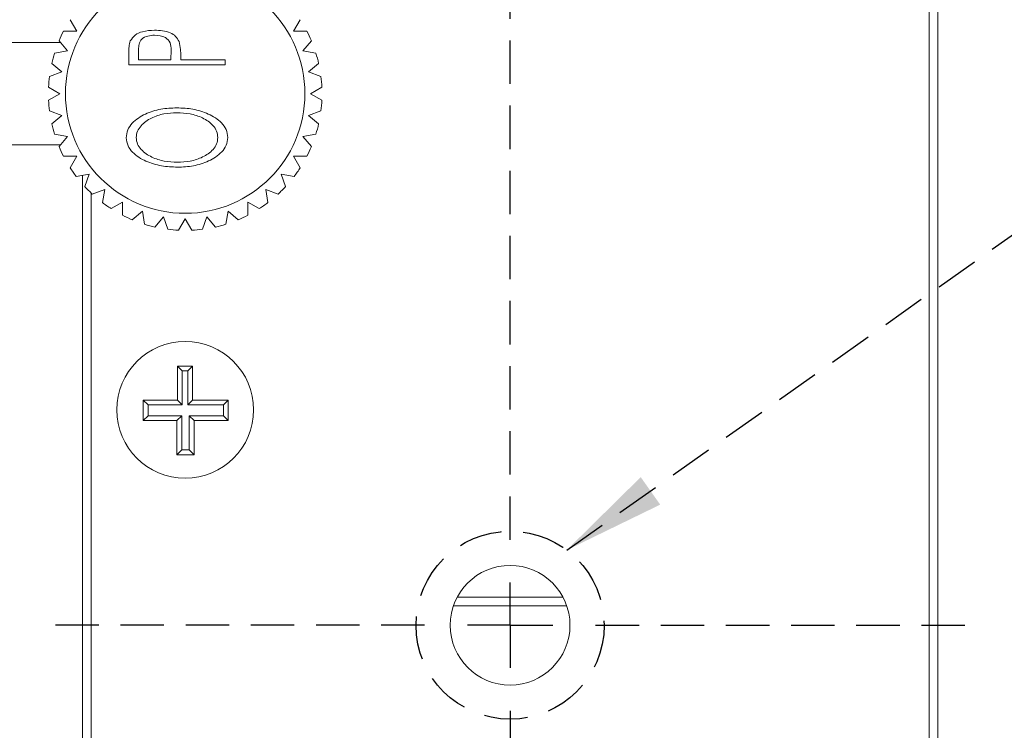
# Model space of a CAD drawing. Header units: millimetres. Extents: x 5 to 297, y 5 to 205.
# Tile 10 of 29: x 80 to 108, y 60 to 81. Entities that reach past the tile are written whole.
import ezdxf

# ---------------------------------------------------------------- set-up
doc = ezdxf.new("R2010")
doc.units = ezdxf.units.MM
doc.linetypes.add('HIDDEN', pattern=[1.905, 1.27, -0.635])
doc.layers.add('VM_VU04', color=7, linetype='HIDDEN')
doc.styles.add('SLDTEXTSTYLE0', font='TXT', dxfattribs={"width": 0.7})
doc.dimstyles.new('SLDDIMSTYLE0', dxfattribs={"dimtxt": 3.5, "dimasz": 3, "dimexe": 0, "dimexo": 0.0625, "dimgap": 0.875, "dimtad": 1, "dimlfac": 2, "dimrnd": 1e-09, "dimzin": 12, "dimdsep": 46, "dimtxsty": 'SLDTEXTSTYLE0', "dimsah": 1, "dimcen": 0.09, "dimadec": 0, "dimazin": 3, "dimtfac": 1, "dimtofl": 0, "dimtmove": 0, "dimatfit": 3, "dimfxl": 0, "dimfrac": 2, "dimtolj": 1, "dimtzin": 12, "dimarcsym": 0})
doc.dimstyles.new('SLDDIMSTYLE1', dxfattribs={"dimtxt": 0, "dimasz": 3, "dimexe": 0, "dimexo": 0.0625, "dimgap": 0, "dimtad": 0, "dimtih": 1, "dimtoh": 1, "dimdec": 0, "dimrnd": 1e-09, "dimzin": 0, "dimdsep": 46, "dimtxsty": 'Standard', "dimsah": 1, "dimcen": 0.09, "dimadec": 0, "dimazin": 0, "dimtfac": 3, "dimtdec": 0, "dimtofl": 0, "dimtmove": 0, "dimatfit": 3, "dimfxl": 0, "dimfrac": 2, "dimtolj": 1, "dimtzin": 0, "dimarcsym": 0})
doc.dimstyles.new('SLDDIMSTYLE2', dxfattribs={"dimtxt": 3.5, "dimasz": 3, "dimexe": 0, "dimexo": 0.0625, "dimgap": 0.875, "dimtad": 1, "dimdec": 1, "dimlfac": 2, "dimrnd": 1e-09, "dimzin": 12, "dimdsep": 46, "dimtxsty": 'SLDTEXTSTYLE0', "dimsah": 1, "dimcen": 0.09, "dimadec": 0, "dimazin": 3, "dimtfac": 1, "dimtdec": 1, "dimtofl": 0, "dimtmove": 0, "dimatfit": 3, "dimfxl": 0, "dimfrac": 2, "dimtolj": 1, "dimtzin": 12, "dimarcsym": 0})

# ---------------------------------------------------------------- blocks, each defined once
blk = doc.blocks.new('_D_8')
at = {"layer": 'VM_VU04'}
for p, q in [((81.255, 86.559), (65.255, 86.559)), ((66.255, 14.631), (66.255, 86.559)), ((90.361, 14.631), (65.255, 14.631))]:
    blk.add_line(p, q, dxfattribs=at)
for points in [[(66.255, 86.559), (65.755, 83.559), (66.755, 83.559)], [(66.255, 14.631), (66.755, 17.631), (65.755, 17.631)]]:
    blk.add_solid(points, dxfattribs=at)
at = {"layer": 'VM_VU04', "insert": (61.743, 44.497, 0.05), "char_height": 3.5, "attachment_point": 1, "rotation": 90, "style": 'SLDTEXTSTYLE0'}
blk.add_mtext('143.9', dxfattribs=at)
blk = doc.blocks.new('_D_9')
at = {"layer": 'VM_VU04'}
for p, q in [((79.134, 63.259), (72.659, 63.259)), ((73.659, 63.259), (73.659, 40.559)), ((81.255, 40.559), (72.659, 40.559))]:
    blk.add_line(p, q, dxfattribs=at)
for points in [[(73.659, 63.259), (73.159, 60.259), (74.159, 60.259)], [(73.659, 40.559), (74.159, 43.559), (73.159, 43.559)]]:
    blk.add_solid(points, dxfattribs=at)
at = {"layer": 'VM_VU04', "insert": (69.147, 46.837, 8.449), "char_height": 3.5, "attachment_point": 1, "rotation": 90, "style": 'SLDTEXTSTYLE0'}
blk.add_mtext('45.4', dxfattribs=at)
blk = doc.blocks.new('_D_10')
at = {"layer": 'VM_VU04'}
for p, q in [((101.305, 86.559), (72.659, 86.559)), ((73.659, 63.259), (73.659, 86.559)), ((79.134, 63.259), (72.659, 63.259))]:
    blk.add_line(p, q, dxfattribs=at)
for points in [[(73.659, 86.559), (73.159, 83.559), (74.159, 83.559)], [(73.659, 63.259), (74.159, 66.259), (73.159, 66.259)]]:
    blk.add_solid(points, dxfattribs=at)
at = {"layer": 'VM_VU04', "insert": (69.147, 69.837, 8.449), "char_height": 3.5, "attachment_point": 1, "rotation": 90, "style": 'SLDTEXTSTYLE0'}
blk.add_mtext('46.6', dxfattribs=at)
blk = doc.blocks.new('SW_CENTERMARKSYMBOL_1')
at = {"layer": 'VM_VU04', "color": 0}
for p, q in [((0, 2.5), (0, 24.169)), ((0, 0), (0, 1.25)), ((-2.5, 0), (-13.87, 0)), ((0, 0), (-1.25, 0)), ((0, 0), (0, -1.25)), ((0, 0), (1.25, 0)), ((2.5, 0), (13.785, 0)), ((0, -2.5), (0, -24.096))]:
    blk.add_line(p, q, dxfattribs=at)

msp = doc.modelspace()

# ---------------------------------------------------------------- linework, layer by layer
at = {"color": 8, "linetype": 'Continuous', "lineweight": 15}
for p, q in [((106.2546, 46.4638), (106.2546, 85.8091)), ((81.7546, 75.9044), (81.7546, 41.3091)), ((95.6587, 63.8306), (92.3505, 63.8306))]:
    msp.add_line(p, q, dxfattribs=at)
at = {"color": 7, "linetype": 'Continuous', "lineweight": 15}
for p, q in [((106.5046, 85.8091), (106.5046, 45.9469)), ((81.334, 80.6397), (81.141, 80.9739)), ((87.8682, 80.9739), (87.6752, 80.6397)), ((81.0643, 80.0613), (80.8162, 80.3569)), ((88.193, 80.3569), (87.9449, 80.0613)), ((80.8563, 80.3091), (78.9546, 80.3091)), ((80.6842, 79.9943), (81.0643, 80.0613)), ((83.1437, 80.1025), (83.1437, 79.7989)), ((84.0844, 79.7989), (84.0907, 80.0895)), ((87.9449, 80.0613), (88.325, 79.9943)), ((82.8542, 79.6542), (82.8542, 79.977)), ((83.1437, 79.7989), (84.0844, 79.7989)), ((84.3739, 79.9171), (84.3739, 79.7989)), ((84.3739, 79.7989), (85.6765, 79.7989)), ((85.6765, 79.7989), (85.6765, 79.6542)), ((80.8991, 79.4449), (80.6035, 79.6929)), ((85.6765, 79.6542), (82.8542, 79.6542)), ((88.4057, 79.6929), (88.1101, 79.4449)), ((80.5364, 79.3128), (80.8991, 79.4449)), ((88.1101, 79.4449), (88.4728, 79.3128)), ((80.8435, 78.8091), (80.5093, 79.0021)), ((88.4999, 79.0021), (88.1657, 78.8091)), ((80.5093, 78.6161), (80.8435, 78.8091)), ((88.1657, 78.8091), (88.4999, 78.6161)), ((80.8991, 78.1734), (80.5364, 78.3054)), ((88.4728, 78.3054), (88.1101, 78.1734)), ((80.6035, 77.9253), (80.8991, 78.1734)), ((88.1101, 78.1734), (88.4057, 77.9253)), ((81.0643, 77.5569), (80.6842, 77.624)), ((80.8162, 77.2613), (81.0643, 77.5569)), ((88.325, 77.624), (87.9449, 77.5569)), ((87.9449, 77.5569), (88.193, 77.2613)), ((78.9546, 77.3091), (80.8563, 77.3091)), ((81.141, 76.6443), (81.334, 76.9786)), ((87.6752, 76.9786), (87.8682, 76.6443)), ((81.7, 76.4558), (81.3199, 76.3888)), ((81.5046, 41.3091), (81.5046, 76.4213)), ((81.568, 76.0931), (81.7, 76.4558)), ((87.6893, 76.3888), (87.3092, 76.4558)), ((87.3092, 76.4558), (87.4412, 76.0931)), ((82.1513, 76.0045), (81.7886, 75.8725)), ((82.0843, 75.6245), (82.1513, 76.0045)), ((87.2206, 75.8725), (86.8579, 76.0045)), ((86.8579, 76.0045), (86.9249, 75.6245)), ((82.6741, 75.6385), (82.3398, 75.4455)), ((86.6694, 75.4455), (86.3351, 75.6385)), ((83.2524, 75.3688), (82.9568, 75.1207)), ((83.3195, 74.9887), (83.2524, 75.3688)), ((83.8689, 75.2036), (83.6208, 74.908)), ((84.0009, 74.841), (83.8689, 75.2036)), ((84.5046, 75.148), (84.3116, 74.8138)), ((84.6976, 74.8138), (84.5046, 75.148)), ((85.1403, 75.2036), (85.0083, 74.841)), ((85.3884, 74.908), (85.1403, 75.2036)), ((85.7568, 75.3688), (85.6897, 74.9887)), ((86.0524, 75.1207), (85.7568, 75.3688)), ((84.7222, 70.8424), (84.2789, 70.8424)), ((84.2789, 70.8424), (84.2789, 69.8424)), ((84.4188, 70.7025), (84.2789, 70.8424)), ((84.5823, 70.7025), (84.7222, 70.8424)), ((84.7222, 69.8424), (84.7222, 70.8424)), ((84.4188, 70.7025), (84.4188, 69.7025)), ((84.5823, 70.7025), (84.4188, 70.7025)), ((84.5823, 69.7025), (84.5823, 70.7025)), ((84.2789, 69.8424), (83.2789, 69.8424)), ((83.2789, 69.8424), (83.2789, 69.246)), ((83.4188, 69.7025), (83.2789, 69.8424)), ((83.4188, 69.7025), (83.4188, 69.3859)), ((84.4188, 69.7025), (83.4188, 69.7025)), ((84.4188, 69.7025), (84.2789, 69.8424)), ((84.5823, 69.7025), (84.7222, 69.8424)), ((85.6242, 69.7025), (84.5823, 69.7025)), ((85.7641, 69.8424), (84.7222, 69.8424)), ((85.6242, 69.7025), (85.7641, 69.8424)), ((85.6242, 69.3859), (85.6242, 69.7025)), ((85.7641, 69.246), (85.7641, 69.8424)), ((83.4188, 69.3859), (83.2789, 69.246)), ((83.4188, 69.3859), (84.404, 69.3859)), ((84.404, 69.3859), (84.2641, 69.246)), ((84.404, 69.3859), (84.404, 68.3859)), ((84.6242, 68.3859), (84.6242, 69.3859)), ((84.6242, 69.3859), (84.7641, 69.246)), ((84.6242, 69.3859), (85.6242, 69.3859)), ((85.6242, 69.3859), (85.7641, 69.246)), ((83.2789, 69.246), (84.2641, 69.246)), ((84.2641, 69.246), (84.2641, 68.246)), ((84.7641, 68.246), (84.7641, 69.246)), ((84.7641, 69.246), (85.7641, 69.246)), ((84.404, 68.3859), (84.2641, 68.246)), ((84.2641, 68.246), (84.7641, 68.246)), ((84.404, 68.3859), (84.6242, 68.3859)), ((84.6242, 68.3859), (84.7641, 68.246)), ((92.4594, 64.0806), (95.5498, 64.0806))]:
    msp.add_line(p, q, dxfattribs=at)
for centre, radius in [((84.5046, 78.8091), 3.5), ((84.5046, 69.5591), 2), ((94.0046, 63.2591), 1.75)]:
    msp.add_circle(centre, radius, dxfattribs=at)
for start, end in [(152.76529, 157.23471), (22.76529, 27.23471), (162.76529, 167.23471), (12.76529, 17.23471), (172.76529, 177.23471), (2.76529, 7.23471), (182.76529, 187.23471), (352.76529, 357.23471), (192.76529, 197.23471), (342.76529, 347.23471), (202.76529, 207.23471), (332.76529, 337.23471), (212.76529, 217.23471), (322.76529, 327.23471), (222.76529, 227.23471), (312.76529, 317.23471), (232.76529, 237.23471), (302.76529, 307.23471), (242.76529, 247.23471), (292.76529, 297.23471), (252.76529, 257.23471), (282.76529, 287.23471), (262.76529, 267.23471), (272.76529, 277.23471)]:
    msp.add_arc((84.5046, 78.8091), 4, start, end, dxfattribs=at)
for points, knots in [([(80.948, 80.6397), (81.0588, 80.6397), (81.1871, 80.6397), (81.3164, 80.6397), (81.334, 80.6397)], [0, 0, 0, 0, 0.8641575, 1, 1, 1, 1]), ([(82.8966, 80.3518), (82.9417, 80.4144), (83.0323, 80.5402), (83.2943, 80.6485), (83.491, 80.6601), (83.6112, 80.6673)], [0, 0, 0, 0, 0.27799, 0.5586762, 1, 1, 1, 1]), ([(83.6112, 80.6673), (83.6893, 80.6645), (83.8453, 80.6591), (84.055, 80.6), (84.2336, 80.4976), (84.2963, 80.3909), (84.3275, 80.3377)], [0, 0, 0, 0, 0.2806897, 0.5609601, 0.780907, 1, 1, 1, 1]), ([(87.6752, 80.6397), (87.7866, 80.6397), (87.9157, 80.6397), (88.0437, 80.6397), (88.0612, 80.6397)], [0, 0, 0, 0, 0.8634015, 1, 1, 1, 1]), ([(82.8542, 79.977), (82.8539, 80.0481), (82.8533, 80.1748), (82.8834, 80.2978), (82.8966, 80.3518)], [0, 0, 0, 0, 0.5608458, 1, 1, 1, 1]), ([(83.6124, 80.5225), (83.5452, 80.517), (83.4111, 80.506), (83.2281, 80.4266), (83.1458, 80.2623), (83.1444, 80.156), (83.1437, 80.1025)], [0, 0, 0, 0, 0.281015, 0.5607482, 0.778836, 1, 1, 1, 1]), ([(84.0907, 80.0895), (84.0904, 80.1608), (84.0898, 80.3022), (83.9055, 80.4996), (83.7239, 80.5138), (83.6124, 80.5225)], [0, 0, 0, 0, 0.28227726, 0.55936325, 1, 1, 1, 1]), ([(84.3275, 80.3377), (84.3443, 80.2601), (84.3742, 80.1214), (84.374, 79.9796), (84.3739, 79.9171)], [0, 0, 0, 0, 0.5591533, 1, 1, 1, 1]), ([(82.7819, 77.5159), (82.7907, 77.5951), (82.8082, 77.7534), (82.9961, 78.0179), (83.3351, 78.232), (83.7904, 78.3747), (84.1062, 78.3882), (84.2642, 78.395)], [0, 0, 0, 0, 0.12473533, 0.24962855, 0.49913208, 0.7494029, 1, 1, 1, 1]), ([(84.2642, 78.395), (84.4213, 78.3882), (84.7353, 78.3745), (85.1881, 78.2325), (85.5265, 78.024), (85.7205, 77.7657), (85.7394, 77.6082), (85.7488, 77.5295)], [0, 0, 0, 0, 0.2505618, 0.5008164, 0.7504334, 0.8753187, 1, 1, 1, 1]), ([(84.2637, 78.2503), (84.136, 78.2441), (83.881, 78.2318), (83.5118, 78.1143), (83.2484, 77.9268), (83.0958, 77.7149), (83.0795, 77.5871), (83.0713, 77.5233)], [0, 0, 0, 0, 0.2506351, 0.5009644, 0.7502994, 0.8753631, 1, 1, 1, 1]), ([(85.4594, 77.5233), (85.4517, 77.5874), (85.4364, 77.7157), (85.2876, 77.9318), (85.0189, 78.1163), (84.6482, 78.2317), (84.3919, 78.2441), (84.2637, 78.2503)], [0, 0, 0, 0, 0.1246759, 0.2496779, 0.4989136, 0.7493122, 1, 1, 1, 1]), ([(84.2778, 76.6583), (84.1207, 76.6659), (83.8065, 76.6813), (83.3508, 76.8161), (83.0128, 77.0256), (82.8142, 77.2801), (82.7926, 77.4374), (82.7819, 77.5159)], [0, 0, 0, 0, 0.2506647, 0.5011116, 0.750538, 0.8754956, 1, 1, 1, 1]), ([(83.0713, 77.5233), (83.0799, 77.4592), (83.097, 77.3309), (83.2534, 77.1201), (83.5213, 76.937), (83.8923, 76.8214), (84.1485, 76.8092), (84.2767, 76.803)], [0, 0, 0, 0, 0.1245772, 0.2496283, 0.4989831, 0.7493415, 1, 1, 1, 1]), ([(84.2767, 76.803), (84.4035, 76.8086), (84.6571, 76.8199), (85.0208, 76.942), (85.2882, 77.1199), (85.438, 77.3326), (85.4523, 77.4597), (85.4594, 77.5233)], [0, 0, 0, 0, 0.2505488, 0.5007739, 0.7503174, 0.875246, 1, 1, 1, 1]), ([(85.7488, 77.5295), (85.7397, 77.4511), (85.7214, 77.2944), (85.5323, 77.0346), (85.1969, 76.8236), (84.7469, 76.6796), (84.4342, 76.6654), (84.2778, 76.6583)], [0, 0, 0, 0, 0.1247094, 0.2495952, 0.4991872, 0.7494627, 1, 1, 1, 1]), ([(81.334, 76.9786), (81.3164, 76.9786), (81.1871, 76.9786), (81.0588, 76.9786), (80.948, 76.9786)], [0, 0, 0, 0, 0.1358425, 1, 1, 1, 1]), ([(88.0612, 76.9786), (88.0437, 76.9786), (87.9157, 76.9786), (87.7866, 76.9786), (87.6752, 76.9786)], [0, 0, 0, 0, 0.1365985, 1, 1, 1, 1]), ([(82.6741, 75.2526), (82.6741, 75.3634), (82.6741, 75.4916), (82.6741, 75.6209), (82.6741, 75.6385)], [0, 0, 0, 0, 0.8641575, 1, 1, 1, 1]), ([(86.3351, 75.6385), (86.3351, 75.6209), (86.3351, 75.4916), (86.3351, 75.3634), (86.3351, 75.2526)], [0, 0, 0, 0, 0.1358425, 1, 1, 1, 1])]:
    msp.add_open_spline(points, degree=3, knots=knots, dxfattribs=at)
at = {"layer": 'VM_VU04'}
msp.add_circle((94.0046, 63.2591), 2.75, dxfattribs=at)

# ---------------------------------------------------------------- block references
msp.add_blockref('SW_CENTERMARKSYMBOL_1', (94.0046, 63.2591), dxfattribs=at)

# ---------------------------------------------------------------- dimensions: what is measured, and where the dimension line sits
for base, p1, p2, dimstyle, picture, middle in [((66.2546, 86.5591), (91.3614, 14.6306), (82.2546, 86.5591), 'SLDDIMSTYLE2', '_D_8', (66.2546, 50.5948)), ((73.6591, 86.5591), (80.1343, 63.2591), (102.3046, 86.5591), 'SLDDIMSTYLE0', '_D_10', (73.6591, 74.9091)), ((73.6591, 40.5591), (80.1343, 63.2591), (82.2546, 40.5591), 'SLDDIMSTYLE0', '_D_9', (73.6591, 51.9091))]:
    dim = msp.add_linear_dim(base=base, p1=p1, p2=p2, angle=90, dimstyle=dimstyle, dxfattribs=at)
    dim.commit()
    dim.dimension.update_dxf_attribs({"geometry": picture, "text_midpoint": middle, "dimtype": 160})

# ---------------------------------------------------------------- leaders
msp.add_leader([(95.6585, 65.4562), (109.8801, 75.5214), (116.1301, 75.5214)], dimstyle='SLDDIMSTYLE1', dxfattribs=at)

doc.saveas('drawing.dxf')
